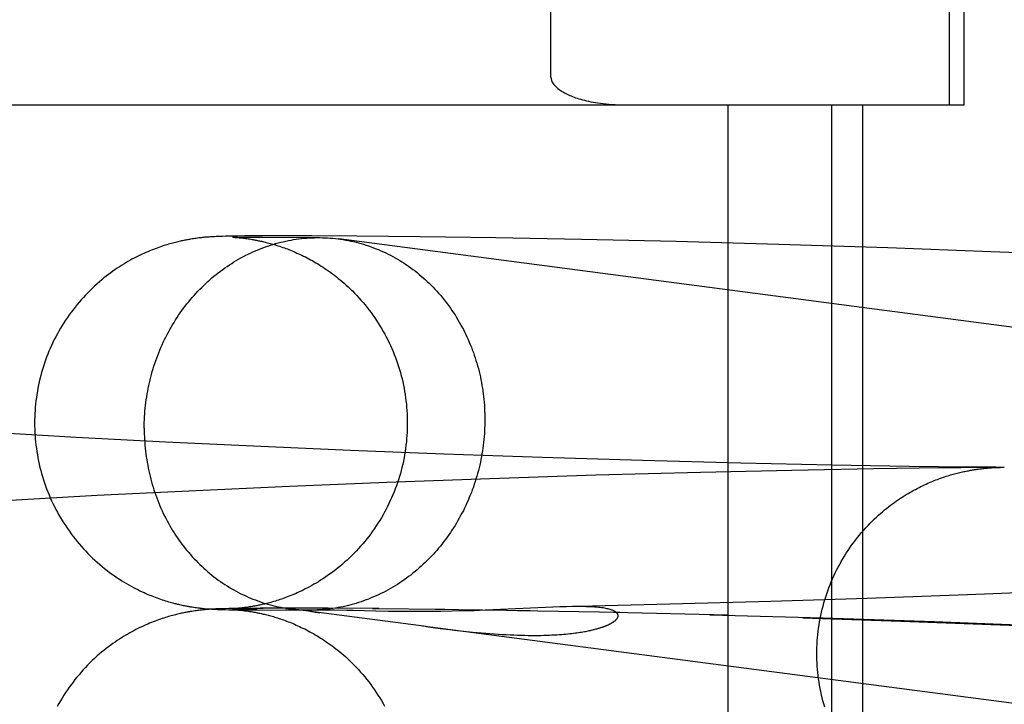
# Model space of a CAD drawing. Header units: inches. Extents: x 0 to 215, y 0 to 139.
# Tile 32 of 111: x 102.7974 to 102.9004, y 53.0415 to 53.1131. Entities that reach past the tile are written whole.
import ezdxf

# ---------------------------------------------------------------- set-up
doc = ezdxf.new("R2010")
doc.units = ezdxf.units.IN
doc.header["$LTSCALE"] = 11.804375
doc.header["$MEASUREMENT"] = 0
doc.linetypes.add('HIDDEN', pattern=[0.2, 0.1, -0.1])
doc.layers.add('DEFAULT_2', color=8, linetype='HIDDEN')

msp = doc.modelspace()

# ---------------------------------------------------------------- linework, layer by layer
at = {"layer": 'DEFAULT_2', "color": 8, "linetype": 'HIDDEN'}
for p, q in [((102.89467, 53.10421), (102.89467, 53.47921)), ((102.89622, 53.10421), (102.89622, 53.47921)), ((102.85296, 53.1071), (102.85296, 53.47631)), ((102.41863, 53.10421), (102.89622, 53.10421)), ((102.87148, 53.10421), (102.87148, 52.94796)), ((102.88232, 53.10421), (102.88232, 52.94796)), ((102.88555, 53.10421), (102.88555, 52.94796)), ((102.81541, 53.09017), (102.81524, 53.09014)), ((102.81556, 53.09019), (102.81541, 53.09017)), ((102.81571, 53.09021), (102.81556, 53.09019)), ((102.81586, 53.09023), (102.81571, 53.09021)), ((102.816, 53.09025), (102.81586, 53.09023)), ((102.81613, 53.09027), (102.816, 53.09025)), ((102.81626, 53.09028), (102.81613, 53.09027)), ((102.81639, 53.0903), (102.81626, 53.09028)), ((102.81652, 53.09031), (102.81639, 53.0903)), ((102.81664, 53.09032), (102.81652, 53.09031)), ((102.81675, 53.09034), (102.81664, 53.09032)), ((102.81686, 53.09034), (102.81675, 53.09034)), ((102.81697, 53.09035), (102.81686, 53.09034)), ((102.81708, 53.09036), (102.81697, 53.09035)), ((102.81722, 53.09037), (102.81708, 53.09036)), ((102.81736, 53.09038), (102.81722, 53.09037)), ((102.8175, 53.09039), (102.81736, 53.09038)), ((102.81763, 53.0904), (102.8175, 53.09039)), ((102.81776, 53.0904), (102.81763, 53.0904)), ((102.81794, 53.09041), (102.81776, 53.0904)), ((102.81811, 53.09042), (102.81794, 53.09041)), ((102.81833, 53.09043), (102.81811, 53.09042)), ((102.8186, 53.09044), (102.81833, 53.09043)), ((102.81892, 53.09045), (102.8186, 53.09044)), ((102.81937, 53.09046), (102.81892, 53.09045)), ((102.82, 53.09047), (102.81937, 53.09046)), ((102.81964, 53.09035), (102.81965, 53.09035)), ((102.81967, 53.09035), (102.81966, 53.09035)), ((102.81967, 53.09035), (102.8197, 53.09035)), ((102.81975, 53.09034), (102.81968, 53.09035)), ((102.81971, 53.09034), (102.81976, 53.09034)), ((102.81989, 53.09034), (102.81975, 53.09034)), ((102.81976, 53.09034), (102.81983, 53.09034)), ((102.81983, 53.09034), (102.8199, 53.09033)), ((102.82017, 53.09034), (102.81989, 53.09034)), ((102.8199, 53.09033), (102.81999, 53.09033)), ((102.81999, 53.09033), (102.8201, 53.09032)), ((102.8209, 53.09048), (102.82, 53.09047)), ((102.8201, 53.09032), (102.82018, 53.09031)), ((102.82064, 53.09033), (102.82017, 53.09034)), ((102.82018, 53.09031), (102.82026, 53.09031)), ((102.82026, 53.09031), (102.82035, 53.0903)), ((102.82035, 53.0903), (102.82045, 53.09029)), ((102.82045, 53.09029), (102.82055, 53.09028)), ((102.82055, 53.09028), (102.82066, 53.09027)), ((102.8214, 53.09032), (102.82064, 53.09033)), ((102.82066, 53.09027), (102.82077, 53.09025)), ((102.82077, 53.09025), (102.82089, 53.09024)), ((102.82089, 53.09024), (102.82101, 53.09022)), ((102.82233, 53.09049), (102.8209, 53.09048)), ((102.82101, 53.09022), (102.82114, 53.09021)), ((102.82114, 53.09021), (102.82127, 53.09019)), ((102.82127, 53.09019), (102.82141, 53.09017)), ((102.82277, 53.09031), (102.8214, 53.09032)), ((102.82141, 53.09017), (102.82156, 53.09014)), ((102.8246, 53.0905), (102.82233, 53.09049)), ((102.82504, 53.0903), (102.82277, 53.09031)), ((102.82792, 53.09049), (102.8246, 53.0905)), ((102.82859, 53.09031), (102.82504, 53.0903)), ((102.83264, 53.09047), (102.82792, 53.09049)), ((102.82823, 53.0903), (102.82859, 53.09031)), ((103.0485, 53.06164), (102.83076, 53.09017)), ((102.83928, 53.0904), (102.83264, 53.09047)), ((102.84719, 53.09029), (102.83928, 53.0904)), ((102.85617, 53.09012), (102.84719, 53.09029)), ((102.86607, 53.08989), (102.85617, 53.09012)), ((102.8768, 53.0896), (102.86607, 53.08989)), ((102.88823, 53.08923), (102.8768, 53.0896)), ((102.899, 53.08883), (102.88823, 53.08923)), ((102.91011, 53.08837), (102.899, 53.08883)), ((102.80328, 53.06942), (102.79507, 53.06989)), ((102.81263, 53.06893), (102.80328, 53.06942)), ((102.82185, 53.06849), (102.81263, 53.06893)), ((102.83198, 53.06805), (102.82185, 53.06849)), ((102.84175, 53.06767), (102.83198, 53.06805)), ((102.85205, 53.06731), (102.84175, 53.06767)), ((102.86255, 53.06699), (102.85205, 53.06731)), ((102.87284, 53.06673), (102.86255, 53.06699)), ((102.88237, 53.06653), (102.87284, 53.06673)), ((102.88672, 53.06613), (102.87817, 53.06597)), ((102.89045, 53.06639), (102.88237, 53.06653)), ((102.89391, 53.06623), (102.88672, 53.06613)), ((102.89658, 53.06632), (102.89045, 53.06639)), ((102.89589, 53.06625), (102.89391, 53.06623)), ((102.89692, 53.06626), (102.89589, 53.06625)), ((102.89738, 53.06631), (102.89658, 53.06632)), ((102.89737, 53.06626), (102.89692, 53.06626)), ((102.89777, 53.06627), (102.89737, 53.06626)), ((102.89779, 53.06631), (102.89738, 53.06631)), ((102.89754, 53.06609), (102.8977, 53.06611)), ((102.8977, 53.06611), (102.89786, 53.06613)), ((102.89801, 53.06627), (102.89777, 53.06627)), ((102.89816, 53.06631), (102.89779, 53.06631)), ((102.89786, 53.06613), (102.89801, 53.06615)), ((102.89824, 53.06627), (102.89801, 53.06627)), ((102.89801, 53.06615), (102.89815, 53.06617)), ((102.89815, 53.06617), (102.89828, 53.06618)), ((102.89839, 53.0663), (102.89816, 53.06631)), ((102.89844, 53.06627), (102.89824, 53.06627)), ((102.89828, 53.06618), (102.89841, 53.0662)), ((102.8986, 53.0663), (102.89839, 53.0663)), ((102.89841, 53.0662), (102.89853, 53.06621)), ((102.89863, 53.06627), (102.89844, 53.06627)), ((102.89853, 53.06621), (102.89864, 53.06622)), ((102.8988, 53.0663), (102.8986, 53.0663)), ((102.89864, 53.06622), (102.89875, 53.06623)), ((102.89875, 53.06623), (102.89885, 53.06623)), ((102.89898, 53.0663), (102.8988, 53.0663)), ((102.89885, 53.06623), (102.89895, 53.06624)), ((102.89908, 53.06625), (102.8992, 53.06626)), ((102.8992, 53.06626), (102.8993, 53.06626)), ((102.89996, 53.06628), (102.89925, 53.06628)), ((102.8993, 53.06626), (102.89939, 53.06627)), ((102.89939, 53.06627), (102.8995, 53.06627)), ((102.8995, 53.06627), (102.8996, 53.06627)), ((102.8996, 53.06627), (102.89969, 53.06628)), ((102.9004, 53.06629), (102.89965, 53.06629)), ((102.89969, 53.06628), (102.89977, 53.06628)), ((102.89977, 53.06628), (102.89986, 53.06628)), ((102.89978, 53.06628), (102.89996, 53.06628)), ((102.89987, 53.06628), (102.89988, 53.06628)), ((102.89994, 53.06628), (102.89994, 53.06628)), ((102.90017, 53.06629), (102.90013, 53.06629)), ((102.84659, 53.0651), (102.8358, 53.06471)), ((102.85767, 53.06546), (102.84659, 53.0651)), ((102.86861, 53.06575), (102.85767, 53.06546)), ((102.87817, 53.06597), (102.86861, 53.06575)), ((102.8256, 53.06429), (102.81507, 53.06381)), ((102.8358, 53.06471), (102.8256, 53.06429)), ((102.8055, 53.06333), (102.79582, 53.06279)), ((102.81507, 53.06381), (102.8055, 53.06333)), ((102.89657, 53.05297), (102.88604, 53.05258)), ((102.90621, 53.05336), (102.89657, 53.05297)), ((102.81543, 53.05169), (102.81558, 53.05166)), ((102.81558, 53.05166), (102.81573, 53.05164)), ((102.81573, 53.05164), (102.81588, 53.05162)), ((102.81588, 53.05162), (102.81602, 53.0516)), ((102.81602, 53.0516), (102.81615, 53.05159)), ((102.81635, 53.05156), (102.81648, 53.05155)), ((102.82035, 53.05156), (102.82026, 53.05155)), ((102.82045, 53.05157), (102.82035, 53.05156)), ((102.82055, 53.05158), (102.82045, 53.05157)), ((102.82066, 53.05159), (102.82055, 53.05158)), ((102.82078, 53.0516), (102.82066, 53.05159)), ((102.8209, 53.05162), (102.82078, 53.0516)), ((102.82102, 53.05163), (102.8209, 53.05162)), ((102.82115, 53.05165), (102.82102, 53.05163)), ((102.82128, 53.05167), (102.82115, 53.05165)), ((102.82142, 53.05169), (102.82128, 53.05167)), ((102.82157, 53.05172), (102.82142, 53.05169)), ((102.82173, 53.05174), (102.82157, 53.05172)), ((102.82592, 53.05156), (102.82255, 53.05156)), ((102.82966, 53.05155), (102.82577, 53.05156)), ((102.85238, 53.05163), (102.84769, 53.05141)), ((102.85317, 53.05167), (102.85238, 53.05163)), ((102.8654, 53.05197), (102.8546, 53.05172)), ((102.87596, 53.05226), (102.8654, 53.05197)), ((102.88604, 53.05258), (102.87596, 53.05226)), ((102.8154, 53.05123), (102.81523, 53.05121)), ((102.81556, 53.05126), (102.8154, 53.05123)), ((102.81571, 53.05128), (102.81556, 53.05126)), ((102.81585, 53.0513), (102.81571, 53.05128)), ((102.81599, 53.05132), (102.81585, 53.0513)), ((102.81613, 53.05133), (102.81599, 53.05132)), ((102.81626, 53.05135), (102.81613, 53.05133)), ((102.81639, 53.05136), (102.81626, 53.05135)), ((102.81651, 53.05138), (102.81639, 53.05136)), ((102.81648, 53.05155), (102.8166, 53.05154)), ((102.81663, 53.05139), (102.81651, 53.05138)), ((102.8166, 53.05154), (102.81672, 53.05152)), ((102.81675, 53.0514), (102.81663, 53.05139)), ((102.81672, 53.05152), (102.81684, 53.05151)), ((102.81686, 53.05141), (102.81675, 53.0514)), ((102.81684, 53.05151), (102.81695, 53.0515)), ((102.81697, 53.05142), (102.81686, 53.05141)), ((102.81695, 53.0515), (102.81705, 53.0515)), ((102.81707, 53.05143), (102.81697, 53.05142)), ((102.81705, 53.0515), (102.81716, 53.05149)), ((102.81722, 53.05144), (102.81707, 53.05143)), ((102.81716, 53.05149), (102.81731, 53.05148)), ((102.81736, 53.05145), (102.81722, 53.05144)), ((102.81731, 53.05148), (102.81745, 53.05147)), ((102.81745, 53.05145), (102.81736, 53.05145)), ((102.81745, 53.05147), (102.81759, 53.05146)), ((102.81758, 53.05146), (102.81745, 53.05145)), ((102.81771, 53.05147), (102.81758, 53.05146)), ((102.81759, 53.05146), (102.81773, 53.05145)), ((102.81789, 53.05148), (102.81771, 53.05147)), ((102.81773, 53.05145), (102.8179, 53.05145)), ((102.81806, 53.05148), (102.81789, 53.05148)), ((102.8179, 53.05145), (102.81808, 53.05144)), ((102.81828, 53.05149), (102.81806, 53.05148)), ((102.81808, 53.05144), (102.81829, 53.05143)), ((102.81855, 53.0515), (102.81828, 53.05149)), ((102.81829, 53.05143), (102.81855, 53.05142)), ((102.81887, 53.05151), (102.81855, 53.0515)), ((102.81855, 53.05142), (102.81887, 53.05141)), ((102.81926, 53.05152), (102.81887, 53.05151)), ((102.81887, 53.05141), (102.81926, 53.0514)), ((102.81982, 53.05153), (102.81926, 53.05152)), ((102.81926, 53.0514), (102.81981, 53.05139)), ((102.81964, 53.05151), (102.81967, 53.05151)), ((102.81964, 53.05141), (102.81964, 53.05141)), ((102.81966, 53.05141), (102.8197, 53.05141)), ((102.81967, 53.05151), (102.81974, 53.05151)), ((102.81975, 53.05151), (102.8197, 53.05151)), ((102.8197, 53.05141), (102.81975, 53.05141)), ((102.81984, 53.05141), (102.81971, 53.05141)), ((102.81981, 53.05152), (102.81975, 53.05151)), ((102.81975, 53.05141), (102.81981, 53.05141)), ((102.81976, 53.05151), (102.81991, 53.05152)), ((102.81981, 53.05141), (102.81988, 53.0514)), ((102.81981, 53.05139), (102.82111, 53.05139)), ((102.81982, 53.05153), (102.82148, 53.05154)), ((102.82006, 53.0514), (102.81984, 53.05141)), ((102.81988, 53.0514), (102.81997, 53.0514)), ((102.81991, 53.05152), (102.82021, 53.05152)), ((102.82002, 53.05153), (102.81992, 53.05152)), ((102.81997, 53.0514), (102.82007, 53.05139)), ((102.82009, 53.05154), (102.82002, 53.05153)), ((102.82047, 53.0514), (102.82006, 53.0514)), ((102.82007, 53.05139), (102.82015, 53.05138)), ((102.82017, 53.05154), (102.82009, 53.05154)), ((102.82015, 53.05138), (102.82023, 53.05137)), ((102.82026, 53.05155), (102.82017, 53.05154)), ((102.82021, 53.05152), (102.82068, 53.05153)), ((102.82023, 53.05137), (102.82032, 53.05137)), ((102.82032, 53.05137), (102.82041, 53.05136)), ((102.82041, 53.05136), (102.82051, 53.05135)), ((102.82051, 53.05135), (102.82062, 53.05134)), ((102.82057, 53.05138), (102.82785, 53.05136)), ((102.82079, 53.05132), (102.82091, 53.0513)), ((102.82091, 53.0513), (102.82103, 53.05129)), ((102.82103, 53.05129), (102.82116, 53.05127)), ((102.82222, 53.05138), (102.82111, 53.05139)), ((102.82113, 53.05155), (102.82286, 53.05155)), ((102.82116, 53.05127), (102.8213, 53.05125)), ((102.8213, 53.05125), (102.82144, 53.05123)), ((102.82144, 53.05123), (102.82159, 53.0512)), ((102.82879, 53.05137), (102.82516, 53.05137)), ((102.8399, 53.04964), (102.8257, 53.0515)), ((102.82865, 53.05137), (102.82785, 53.05136)), ((102.82801, 53.05136), (102.828, 53.05136)), ((102.82804, 53.05136), (102.82803, 53.05136)), ((102.82811, 53.05136), (102.82806, 53.05136)), ((102.82816, 53.05137), (102.82811, 53.05136)), ((102.82858, 53.05112), (102.8288, 53.05109)), ((102.829, 53.05137), (102.82879, 53.05137)), ((102.82927, 53.05137), (102.829, 53.05137)), ((102.83495, 53.05152), (102.82926, 53.05155)), ((102.82967, 53.05137), (102.82927, 53.05137)), ((102.83028, 53.05135), (102.82967, 53.05137)), ((102.83161, 53.05132), (102.83028, 53.05135)), ((102.83192, 53.05132), (102.83161, 53.05132)), ((102.84186, 53.05144), (102.83429, 53.05151)), ((102.83596, 53.05123), (102.83464, 53.05125)), ((102.83718, 53.05122), (102.83596, 53.05123)), ((102.83811, 53.05121), (102.83718, 53.05122)), ((102.83915, 53.05121), (102.83811, 53.05121)), ((102.84027, 53.05121), (102.83915, 53.05121)), ((102.84144, 53.05122), (102.84027, 53.05121)), ((102.8508, 53.0513), (102.84085, 53.05144)), ((102.84262, 53.05124), (102.84144, 53.05122)), ((102.84379, 53.05127), (102.84262, 53.05124)), ((102.84495, 53.0513), (102.84379, 53.05127)), ((102.84607, 53.05134), (102.84495, 53.0513)), ((102.84769, 53.05141), (102.84607, 53.05134)), ((102.86016, 53.0511), (102.84946, 53.0513)), ((102.87149, 53.05082), (102.85952, 53.0511)), ((102.88145, 53.05052), (102.86961, 53.05085)), ((102.87934, 53.05056), (102.88958, 53.05022)), ((103.0435, 53.02296), (102.83954, 53.04969)), ((102.8399, 53.04964), (102.84139, 53.04945)), ((102.89311, 53.05012), (102.88145, 53.05052)), ((102.88958, 53.05022), (102.89903, 53.04986)), ((102.90405, 53.0497), (102.89311, 53.05012)), ((102.89903, 53.04986), (102.90873, 53.04946)), ((102.84139, 53.04945), (102.84238, 53.04933)), ((102.84383, 53.04917), (102.84477, 53.04907))]:
    msp.add_line(p, q, dxfattribs=at)
for points in [[(102.85296, 53.1071), (102.85299, 53.10691), (102.85303, 53.10673), (102.8531, 53.10658), (102.85318, 53.10645), (102.85327, 53.10632), (102.85337, 53.10621), (102.85347, 53.1061), (102.85358, 53.106), (102.85369, 53.1059), (102.85381, 53.10581), (102.85392, 53.10573), (102.85404, 53.10565), (102.85415, 53.10558), (102.85427, 53.10551), (102.8544, 53.10544), (102.85452, 53.10537), (102.85465, 53.10531), (102.85479, 53.10524), (102.85493, 53.10518), (102.85507, 53.10512), (102.85522, 53.10506), (102.85538, 53.105), (102.85554, 53.10494), (102.85571, 53.10488), (102.85589, 53.10483), (102.85607, 53.10477), (102.85626, 53.10472), (102.85647, 53.10467), (102.85668, 53.10462), (102.8569, 53.10457), (102.85713, 53.10452), (102.85737, 53.10447), (102.85762, 53.10443), (102.85788, 53.10439), (102.85815, 53.10435), (102.85843, 53.10432), (102.85873, 53.10429), (102.85904, 53.10426), (102.85936, 53.10424), (102.85969, 53.10422), (102.86004, 53.10421), (102.86041, 53.10421)], [(102.81524, 53.09014), (102.81515, 53.09013), (102.81506, 53.09011), (102.81496, 53.09009), (102.81486, 53.09007), (102.81476, 53.09005), (102.81465, 53.09003), (102.81454, 53.09001), (102.81443, 53.08999), (102.81431, 53.08996), (102.81419, 53.08994), (102.81407, 53.08991), (102.81394, 53.08988), (102.81381, 53.08985), (102.81368, 53.08981), (102.81354, 53.08978), (102.8134, 53.08974), (102.81325, 53.0897), (102.8131, 53.08966), (102.81295, 53.08962), (102.81279, 53.08957), (102.81263, 53.08952), (102.81246, 53.08947), (102.81229, 53.08941), (102.81211, 53.08935), (102.81193, 53.08929), (102.81175, 53.08922), (102.81156, 53.08915), (102.81137, 53.08908), (102.81118, 53.089), (102.81098, 53.08892), (102.81079, 53.08884), (102.81059, 53.08875), (102.81038, 53.08866), (102.81018, 53.08857), (102.80997, 53.08847), (102.80976, 53.08837), (102.80955, 53.08826), (102.80934, 53.08815), (102.80913, 53.08804), (102.80891, 53.08792), (102.8087, 53.0878), (102.80848, 53.08767), (102.80826, 53.08754), (102.80804, 53.0874), (102.80782, 53.08726), (102.80759, 53.08711), (102.80737, 53.08696), (102.80714, 53.0868), (102.80691, 53.08663), (102.80668, 53.08646), (102.80644, 53.08628), (102.8062, 53.08609), (102.80596, 53.08589), (102.80572, 53.08569), (102.80547, 53.08547), (102.80522, 53.08525), (102.80498, 53.08502), (102.80474, 53.08478), (102.8045, 53.08454), (102.80427, 53.0843), (102.80404, 53.08406), (102.80381, 53.08381), (102.80359, 53.08355), (102.80338, 53.0833), (102.80317, 53.08304), (102.80296, 53.08277), (102.80276, 53.0825), (102.80256, 53.08223), (102.80237, 53.08196), (102.80218, 53.08168), (102.802, 53.0814), (102.80182, 53.08111), (102.80165, 53.08083), (102.80148, 53.08053), (102.80132, 53.08024), (102.80116, 53.07994), (102.801, 53.07965), (102.80086, 53.07934), (102.80071, 53.07904), (102.80058, 53.07873), (102.80044, 53.07843), (102.80032, 53.07811), (102.8002, 53.0778), (102.80008, 53.07749), (102.79997, 53.07717), (102.79986, 53.07685), (102.79977, 53.07653), (102.79967, 53.07621), (102.79958, 53.07588), (102.7995, 53.07556), (102.79942, 53.07523), (102.79935, 53.0749), (102.79929, 53.07457), (102.79923, 53.07424), (102.79917, 53.07391), (102.79912, 53.07358), (102.79908, 53.07325), (102.79904, 53.07291), (102.79901, 53.07258), (102.79899, 53.07224), (102.79897, 53.07191), (102.79895, 53.07157), (102.79894, 53.07124), (102.79894, 53.07093)], [(102.81041, 53.07037), (102.81041, 53.07067), (102.81042, 53.07097), (102.81043, 53.07127), (102.81045, 53.07157), (102.81046, 53.07187), (102.81049, 53.07217), (102.81052, 53.07247), (102.81055, 53.07277), (102.81058, 53.07307), (102.81062, 53.07336), (102.81067, 53.07366), (102.81072, 53.07396), (102.81077, 53.07425), (102.81082, 53.07455), (102.81089, 53.07484), (102.81095, 53.07513), (102.81102, 53.07543), (102.81109, 53.07572), (102.81117, 53.07601), (102.81125, 53.0763), (102.81134, 53.07658), (102.81142, 53.07687), (102.81152, 53.07715), (102.81162, 53.07744), (102.81172, 53.07772), (102.81182, 53.078), (102.81193, 53.07827), (102.81204, 53.07855), (102.81216, 53.07883), (102.81228, 53.0791), (102.8124, 53.07937), (102.81253, 53.07964), (102.81266, 53.0799), (102.8128, 53.08017), (102.81294, 53.08043), (102.81308, 53.08069), (102.81323, 53.08095), (102.81338, 53.0812), (102.81353, 53.08145), (102.81369, 53.0817), (102.81385, 53.08195), (102.81401, 53.0822), (102.81418, 53.08244), (102.81435, 53.08268), (102.81452, 53.08292), (102.8147, 53.08315), (102.81488, 53.08338), (102.81506, 53.08361), (102.81525, 53.08383), (102.81544, 53.08405), (102.81563, 53.08427), (102.81583, 53.08449), (102.81602, 53.0847), (102.81623, 53.08491), (102.81643, 53.08511), (102.81664, 53.08532), (102.81685, 53.08552), (102.81706, 53.08571), (102.81727, 53.0859), (102.81749, 53.08609), (102.81771, 53.08628), (102.81794, 53.08646), (102.81816, 53.08663), (102.81839, 53.08681), (102.81862, 53.08698), (102.81885, 53.08714), (102.81908, 53.0873), (102.81932, 53.08746), (102.81956, 53.08762), (102.8198, 53.08777), (102.82004, 53.08791), (102.82029, 53.08805), (102.82053, 53.08819), (102.82078, 53.08833), (102.82103, 53.08846), (102.82128, 53.08858), (102.82154, 53.0887), (102.82179, 53.08882), (102.82205, 53.08893), (102.82231, 53.08904), (102.82257, 53.08915), (102.82283, 53.08924), (102.82309, 53.08934), (102.82335, 53.08943), (102.82362, 53.08952), (102.82388, 53.0896), (102.82415, 53.08968), (102.82442, 53.08975), (102.82469, 53.08982), (102.82496, 53.08988), (102.82523, 53.08994), (102.8255, 53.09), (102.82577, 53.09005), (102.82604, 53.0901), (102.82631, 53.09014), (102.82659, 53.09018), (102.82686, 53.09021), (102.82713, 53.09024), (102.82741, 53.09026), (102.82768, 53.09028), (102.82796, 53.09029), (102.82823, 53.0903)], [(102.82156, 53.09014), (102.82172, 53.09012), (102.82181, 53.0901), (102.82189, 53.09009), (102.82198, 53.09007), (102.82207, 53.09005), (102.82217, 53.09004), (102.82227, 53.09002), (102.82237, 53.08999), (102.82248, 53.08997), (102.82259, 53.08995), (102.8227, 53.08993), (102.82281, 53.0899), (102.82293, 53.08987), (102.82306, 53.08984), (102.82318, 53.08981), (102.82331, 53.08978), (102.82344, 53.08974), (102.82358, 53.08971), (102.82372, 53.08967), (102.82386, 53.08963), (102.824, 53.08959), (102.82415, 53.08954), (102.82429, 53.0895), (102.82444, 53.08945), (102.8246, 53.0894), (102.82475, 53.08935), (102.82491, 53.08929), (102.82507, 53.08924), (102.82523, 53.08918), (102.82539, 53.08912), (102.82555, 53.08905), (102.82572, 53.08899), (102.82588, 53.08892), (102.82605, 53.08885), (102.82622, 53.08878), (102.82639, 53.0887), (102.82656, 53.08863), (102.82674, 53.08855), (102.82691, 53.08846), (102.82709, 53.08838), (102.82727, 53.08829), (102.82745, 53.08819), (102.82763, 53.0881), (102.82781, 53.088), (102.828, 53.0879), (102.82818, 53.08779), (102.82837, 53.08768), (102.82856, 53.08757), (102.82875, 53.08745), (102.82894, 53.08733), (102.82913, 53.08721), (102.82932, 53.08708), (102.82952, 53.08695), (102.82972, 53.08681), (102.82992, 53.08667), (102.83011, 53.08652), (102.83032, 53.08637), (102.83052, 53.08621), (102.83072, 53.08605), (102.83092, 53.08588), (102.83113, 53.08571), (102.83134, 53.08553), (102.83154, 53.08535), (102.83176, 53.08515), (102.83197, 53.08495), (102.83219, 53.08473), (102.83241, 53.08451), (102.83264, 53.08427), (102.83286, 53.08403), (102.83309, 53.08378), (102.83331, 53.08352), (102.83352, 53.08327), (102.83373, 53.08301), (102.83394, 53.08274), (102.83414, 53.08247), (102.83434, 53.0822), (102.83453, 53.08193), (102.83472, 53.08165), (102.8349, 53.08137), (102.83508, 53.08109), (102.83525, 53.0808), (102.83542, 53.08051), (102.83558, 53.08022), (102.83574, 53.07992), (102.83589, 53.07962), (102.83604, 53.07932), (102.83618, 53.07902), (102.83631, 53.07871), (102.83645, 53.0784), (102.83657, 53.07809), (102.83669, 53.07778), (102.83681, 53.07747), (102.83692, 53.07715), (102.83702, 53.07683), (102.83712, 53.07651), (102.83722, 53.07619), (102.8373, 53.07587), (102.83739, 53.07554), (102.83746, 53.07522), (102.83753, 53.07489), (102.8376, 53.07456), (102.83766, 53.07423), (102.83771, 53.0739), (102.83776, 53.07357), (102.8378, 53.07324), (102.83784, 53.07291), (102.83787, 53.07257), (102.8379, 53.07224), (102.83792, 53.0719), (102.83793, 53.07157), (102.83794, 53.07123), (102.83794, 53.07093)], [(102.82859, 53.09031), (102.82878, 53.09031), (102.82905, 53.0903), (102.82933, 53.09029), (102.8296, 53.09028), (102.82987, 53.09026), (102.83015, 53.09024), (102.83042, 53.09021), (102.83069, 53.09018), (102.83076, 53.09017)], [(102.83076, 53.09017), (102.83096, 53.09014), (102.83123, 53.0901), (102.8315, 53.09005), (102.83177, 53.09), (102.83204, 53.08995), (102.83231, 53.08989), (102.83258, 53.08983), (102.83284, 53.08976), (102.83311, 53.08968), (102.83337, 53.08961), (102.83363, 53.08952), (102.83389, 53.08944), (102.83415, 53.08935), (102.83441, 53.08925), (102.83467, 53.08915), (102.83492, 53.08905), (102.83518, 53.08894), (102.83543, 53.08883), (102.83568, 53.08871), (102.83593, 53.08859), (102.83617, 53.08847), (102.83642, 53.08834), (102.83666, 53.0882), (102.8369, 53.08807), (102.83714, 53.08792), (102.83738, 53.08778), (102.83761, 53.08763), (102.83784, 53.08747), (102.83807, 53.08732), (102.8383, 53.08716), (102.83853, 53.08699), (102.83875, 53.08682), (102.83897, 53.08665), (102.83919, 53.08647), (102.8394, 53.08629), (102.83961, 53.08611), (102.83982, 53.08592), (102.84003, 53.08573), (102.84023, 53.08553), (102.84044, 53.08533), (102.84063, 53.08513), (102.84083, 53.08493), (102.84102, 53.08472), (102.84121, 53.08451), (102.8414, 53.08429), (102.84158, 53.08407), (102.84176, 53.08385), (102.84194, 53.08363), (102.84211, 53.0834), (102.84228, 53.08317), (102.84245, 53.08293), (102.84261, 53.0827), (102.84277, 53.08246), (102.84293, 53.08222), (102.84308, 53.08197), (102.84323, 53.08172), (102.84338, 53.08147), (102.84352, 53.08122), (102.84366, 53.08097), (102.8438, 53.08071), (102.84393, 53.08045), (102.84406, 53.08019), (102.84418, 53.07992), (102.8443, 53.07966), (102.84442, 53.07939), (102.84453, 53.07912), (102.84464, 53.07885), (102.84474, 53.07857), (102.84485, 53.0783), (102.84494, 53.07802), (102.84504, 53.07774), (102.84512, 53.07746), (102.84521, 53.07718), (102.84529, 53.07689), (102.84537, 53.07661), (102.84544, 53.07632), (102.84551, 53.07603), (102.84558, 53.07574), (102.84564, 53.07545), (102.84569, 53.07516), (102.84575, 53.07486), (102.84579, 53.07457), (102.84584, 53.07428), (102.84588, 53.07398), (102.84591, 53.07368), (102.84595, 53.07339), (102.84597, 53.07309), (102.846, 53.07279), (102.84601, 53.07249), (102.84603, 53.07219), (102.84604, 53.07189), (102.84605, 53.0716), (102.84605, 53.0713)], [(102.84605, 53.0713), (102.84605, 53.071), (102.84604, 53.0707), (102.84603, 53.0704), (102.84601, 53.0701), (102.846, 53.0698), (102.84597, 53.0695), (102.84595, 53.0692), (102.84591, 53.0689), (102.84588, 53.0686), (102.84584, 53.0683), (102.84579, 53.06801), (102.84575, 53.06771), (102.84569, 53.06742), (102.84564, 53.06712), (102.84558, 53.06683), (102.84551, 53.06653), (102.84544, 53.06624), (102.84537, 53.06595), (102.84529, 53.06566), (102.84521, 53.06537), (102.84512, 53.06509), (102.84504, 53.0648), (102.84494, 53.06452), (102.84485, 53.06423), (102.84474, 53.06395), (102.84464, 53.06367), (102.84453, 53.06339), (102.84442, 53.06312), (102.8443, 53.06284), (102.84418, 53.06257), (102.84406, 53.0623), (102.84393, 53.06203), (102.8438, 53.06176), (102.84366, 53.0615), (102.84352, 53.06124), (102.84338, 53.06098), (102.84323, 53.06072), (102.84308, 53.06047), (102.84293, 53.06021), (102.84277, 53.05996), (102.84261, 53.05972), (102.84245, 53.05947), (102.84228, 53.05923), (102.84211, 53.05899), (102.84194, 53.05875), (102.84176, 53.05852), (102.84158, 53.05829), (102.8414, 53.05806), (102.84121, 53.05784), (102.84102, 53.05761), (102.84083, 53.0574), (102.84063, 53.05718), (102.84044, 53.05697), (102.84023, 53.05676), (102.84003, 53.05655), (102.83982, 53.05635), (102.83961, 53.05615), (102.8394, 53.05596), (102.83919, 53.05577), (102.83897, 53.05558), (102.83875, 53.05539), (102.83853, 53.05521), (102.8383, 53.05503), (102.83807, 53.05486), (102.83784, 53.05469), (102.83761, 53.05453), (102.83738, 53.05436), (102.83714, 53.05421), (102.8369, 53.05405), (102.83666, 53.0539), (102.83642, 53.05376), (102.83617, 53.05361), (102.83593, 53.05348), (102.83568, 53.05334), (102.83543, 53.05321), (102.83518, 53.05309), (102.83492, 53.05297), (102.83467, 53.05285), (102.83441, 53.05274), (102.83415, 53.05263), (102.83389, 53.05252), (102.83363, 53.05242), (102.83337, 53.05233), (102.83311, 53.05224), (102.83284, 53.05215), (102.83258, 53.05207), (102.83231, 53.05199), (102.83204, 53.05192), (102.83177, 53.05185), (102.8315, 53.05178), (102.83123, 53.05172), (102.83096, 53.05167), (102.83069, 53.05162), (102.83042, 53.05157), (102.83015, 53.05153), (102.82987, 53.05149), (102.8296, 53.05146), (102.82933, 53.05143), (102.82905, 53.05141), (102.82878, 53.05139), (102.8285, 53.05138), (102.82823, 53.05137)], [(102.79894, 53.07093), (102.79894, 53.07062), (102.79895, 53.07028), (102.79897, 53.06995), (102.79899, 53.06961), (102.79901, 53.06928), (102.79904, 53.06894), (102.79908, 53.06861), (102.79912, 53.06827), (102.79917, 53.06794), (102.79923, 53.06761), (102.79929, 53.06728), (102.79935, 53.06695), (102.79943, 53.06662), (102.7995, 53.06629), (102.79959, 53.06596), (102.79967, 53.06564), (102.79977, 53.06532), (102.79987, 53.06499), (102.79997, 53.06468), (102.80008, 53.06436), (102.8002, 53.06404), (102.80032, 53.06373), (102.80045, 53.06342), (102.80058, 53.06311), (102.80072, 53.0628), (102.80086, 53.0625), (102.80101, 53.06219), (102.80117, 53.06189), (102.80133, 53.0616), (102.80149, 53.0613), (102.80166, 53.06101), (102.80183, 53.06072), (102.80201, 53.06044), (102.8022, 53.06016), (102.80238, 53.05988), (102.80258, 53.0596), (102.80278, 53.05933), (102.80298, 53.05906), (102.80319, 53.0588), (102.8034, 53.05854), (102.80361, 53.05828), (102.80384, 53.05803), (102.80406, 53.05778), (102.80429, 53.05753), (102.80452, 53.05729), (102.80476, 53.05705), (102.80501, 53.05681), (102.80525, 53.05658), (102.8055, 53.05636), (102.80576, 53.05613), (102.80602, 53.05592), (102.80627, 53.05571), (102.80653, 53.05551), (102.80679, 53.05531), (102.80705, 53.05512), (102.80731, 53.05494), (102.80756, 53.05477), (102.80782, 53.0546), (102.80807, 53.05444), (102.80832, 53.05428), (102.80856, 53.05414), (102.80881, 53.054), (102.80905, 53.05386), (102.80928, 53.05374), (102.80951, 53.05362), (102.80974, 53.0535), (102.80996, 53.05339), (102.81018, 53.05329), (102.81039, 53.05319), (102.81059, 53.0531), (102.8108, 53.05301), (102.811, 53.05293), (102.81119, 53.05285), (102.81138, 53.05277), (102.81157, 53.0527), (102.81175, 53.05263), (102.81193, 53.05257), (102.81211, 53.05251), (102.81229, 53.05245), (102.81246, 53.05239), (102.81263, 53.05234), (102.81279, 53.05229), (102.81296, 53.05224), (102.81311, 53.05219), (102.81327, 53.05215), (102.81342, 53.05211), (102.81357, 53.05207), (102.81371, 53.05204), (102.81385, 53.052), (102.81398, 53.05197), (102.81411, 53.05194), (102.81424, 53.05191), (102.81436, 53.05188), (102.81447, 53.05186), (102.81458, 53.05184), (102.81469, 53.05182), (102.81479, 53.0518), (102.81489, 53.05178), (102.81499, 53.05176), (102.81508, 53.05174), (102.81517, 53.05173), (102.81526, 53.05171), (102.81543, 53.05169)], [(102.81041, 53.07037), (102.81041, 53.07007), (102.81042, 53.06977), (102.81043, 53.06947), (102.81045, 53.06918), (102.81046, 53.06888), (102.81049, 53.06858), (102.81052, 53.06828), (102.81055, 53.06798), (102.81058, 53.06769), (102.81062, 53.06739), (102.81067, 53.0671), (102.81072, 53.0668), (102.81077, 53.06651), (102.81082, 53.06622), (102.81089, 53.06593), (102.81095, 53.06564), (102.81102, 53.06535), (102.81109, 53.06506), (102.81117, 53.06478), (102.81125, 53.06449), (102.81134, 53.06421), (102.81142, 53.06393), (102.81152, 53.06365), (102.81162, 53.06337), (102.81172, 53.0631), (102.81182, 53.06282), (102.81193, 53.06255), (102.81204, 53.06228), (102.81216, 53.06201), (102.81228, 53.06174), (102.8124, 53.06148), (102.81253, 53.06122), (102.81266, 53.06096), (102.8128, 53.0607), (102.81294, 53.06045), (102.81308, 53.06019), (102.81323, 53.05994), (102.81338, 53.0597), (102.81353, 53.05945), (102.81369, 53.05921), (102.81385, 53.05897), (102.81401, 53.05873), (102.81418, 53.0585), (102.81435, 53.05827), (102.81452, 53.05804), (102.8147, 53.05782), (102.81488, 53.0576), (102.81506, 53.05738), (102.81525, 53.05716), (102.81544, 53.05695), (102.81563, 53.05674), (102.81583, 53.05654), (102.81602, 53.05634), (102.81623, 53.05614), (102.81643, 53.05594), (102.81664, 53.05575), (102.81685, 53.05556), (102.81706, 53.05538), (102.81727, 53.0552), (102.81749, 53.05502), (102.81771, 53.05485), (102.81794, 53.05468), (102.81816, 53.05451), (102.81839, 53.05435), (102.81862, 53.05419), (102.81885, 53.05404), (102.81908, 53.05389), (102.81932, 53.05374), (102.81956, 53.0536), (102.8198, 53.05347), (102.82004, 53.05333), (102.82029, 53.0532), (102.82053, 53.05308), (102.82078, 53.05296), (102.82103, 53.05284), (102.82128, 53.05273), (102.82154, 53.05262), (102.82179, 53.05252), (102.82205, 53.05242), (102.82231, 53.05232), (102.82257, 53.05223), (102.82283, 53.05214), (102.82309, 53.05206), (102.82335, 53.05198), (102.82362, 53.05191), (102.82388, 53.05184), (102.82415, 53.05178), (102.82442, 53.05172), (102.82469, 53.05166), (102.82496, 53.05161), (102.82523, 53.05157), (102.8255, 53.05153), (102.8257, 53.0515)], [(102.83794, 53.07093), (102.83794, 53.07062), (102.83793, 53.07028), (102.83792, 53.06995), (102.8379, 53.06961), (102.83787, 53.06928), (102.83784, 53.06894), (102.8378, 53.06861), (102.83776, 53.06827), (102.83771, 53.06794), (102.83766, 53.06761), (102.8376, 53.06728), (102.83753, 53.06695), (102.83746, 53.06662), (102.83738, 53.06629), (102.8373, 53.06597), (102.83721, 53.06564), (102.83711, 53.06532), (102.83702, 53.065), (102.83691, 53.06468), (102.8368, 53.06436), (102.83668, 53.06405), (102.83656, 53.06374), (102.83643, 53.06342), (102.8363, 53.06311), (102.83616, 53.06281), (102.83602, 53.0625), (102.83587, 53.0622), (102.83572, 53.0619), (102.83556, 53.06161), (102.8354, 53.06131), (102.83523, 53.06102), (102.83505, 53.06073), (102.83487, 53.06045), (102.83469, 53.06017), (102.8345, 53.05989), (102.83431, 53.05961), (102.83411, 53.05934), (102.83391, 53.05907), (102.8337, 53.05881), (102.83349, 53.05855), (102.83327, 53.05829), (102.83305, 53.05804), (102.83283, 53.05779), (102.8326, 53.05754), (102.83236, 53.0573), (102.83213, 53.05706), (102.83188, 53.05682), (102.83163, 53.05659), (102.83138, 53.05636), (102.83112, 53.05614), (102.83087, 53.05593), (102.83061, 53.05572), (102.83036, 53.05552), (102.8301, 53.05533), (102.82985, 53.05514), (102.8296, 53.05497), (102.82936, 53.0548), (102.82911, 53.05464), (102.82887, 53.05448), (102.82863, 53.05433), (102.8284, 53.05419), (102.82817, 53.05406), (102.82794, 53.05392), (102.82771, 53.0538), (102.82748, 53.05368), (102.82726, 53.05357), (102.82705, 53.05346), (102.82684, 53.05336), (102.82663, 53.05326), (102.82643, 53.05317), (102.82623, 53.05308), (102.82604, 53.053), (102.82585, 53.05292), (102.82566, 53.05285), (102.82548, 53.05277), (102.8253, 53.05271), (102.82512, 53.05264), (102.82495, 53.05258), (102.82478, 53.05252), (102.82461, 53.05246), (102.82445, 53.05241), (102.82429, 53.05236), (102.82413, 53.05231), (102.82397, 53.05226), (102.82382, 53.05222), (102.82367, 53.05217), (102.82352, 53.05213), (102.82338, 53.0521), (102.82324, 53.05206), (102.82311, 53.05203), (102.82298, 53.052), (102.82285, 53.05197), (102.82273, 53.05194), (102.82261, 53.05191), (102.8225, 53.05189), (102.82239, 53.05187), (102.82229, 53.05184), (102.82219, 53.05182), (102.82209, 53.05181), (102.822, 53.05179), (102.8219, 53.05177), (102.82182, 53.05176), (102.82173, 53.05174)], [(102.88079, 53.04682), (102.88079, 53.04713), (102.8808, 53.04747), (102.88082, 53.0478), (102.88084, 53.04814), (102.88086, 53.04847), (102.88089, 53.04881), (102.88093, 53.04914), (102.88097, 53.04948), (102.88102, 53.04981), (102.88108, 53.05014), (102.88114, 53.05047), (102.8812, 53.0508), (102.88128, 53.05113), (102.88135, 53.05146), (102.88144, 53.05178), (102.88152, 53.05211), (102.88162, 53.05243), (102.88172, 53.05275), (102.88182, 53.05307), (102.88194, 53.05339), (102.88205, 53.0537), (102.88217, 53.05402), (102.8823, 53.05433), (102.88243, 53.05464), (102.88257, 53.05494), (102.88271, 53.05525), (102.88286, 53.05555), (102.88302, 53.05585), (102.88318, 53.05614), (102.88334, 53.05644), (102.88351, 53.05673), (102.88368, 53.05702), (102.88386, 53.0573), (102.88405, 53.05758), (102.88424, 53.05786), (102.88443, 53.05814), (102.88463, 53.05841), (102.88483, 53.05868), (102.88504, 53.05894), (102.88525, 53.0592), (102.88547, 53.05947), (102.88569, 53.05972), (102.88592, 53.05997), (102.88615, 53.06022), (102.88637, 53.06045), (102.88659, 53.06067), (102.88681, 53.06089), (102.88703, 53.06109), (102.88724, 53.06128), (102.88746, 53.06147), (102.88767, 53.06165), (102.88788, 53.06183), (102.88809, 53.062), (102.8883, 53.06216), (102.8885, 53.06232), (102.88871, 53.06248), (102.88892, 53.06263), (102.88912, 53.06278), (102.88933, 53.06292), (102.88953, 53.06305), (102.88973, 53.06318), (102.88994, 53.06331), (102.89014, 53.06344), (102.89033, 53.06355), (102.89053, 53.06367), (102.89072, 53.06378), (102.89092, 53.06389), (102.89111, 53.06399), (102.8913, 53.06409), (102.89149, 53.06419), (102.89167, 53.06428), (102.89186, 53.06437), (102.89204, 53.06445), (102.89222, 53.06454), (102.89239, 53.06462), (102.89257, 53.06469), (102.89274, 53.06477), (102.89291, 53.06484), (102.89308, 53.0649), (102.89324, 53.06497), (102.8934, 53.06503), (102.89356, 53.06509), (102.89372, 53.06515), (102.89387, 53.0652), (102.89403, 53.06525), (102.89418, 53.0653), (102.89433, 53.06535), (102.89448, 53.0654), (102.89463, 53.06545), (102.89477, 53.06549), (102.89492, 53.06553), (102.89506, 53.06557), (102.8952, 53.06561), (102.89535, 53.06565), (102.89549, 53.06569), (102.89562, 53.06572), (102.89576, 53.06575), (102.89589, 53.06578), (102.89603, 53.06581), (102.89616, 53.06584), (102.89629, 53.06587), (102.89641, 53.0659), (102.89654, 53.06592), (102.89666, 53.06594), (102.89677, 53.06597), (102.89688, 53.06599), (102.89698, 53.066), (102.89708, 53.06602), (102.89718, 53.06604), (102.89727, 53.06605), (102.89737, 53.06607), (102.89745, 53.06608), (102.89754, 53.06609)], [(102.89897, 53.06628), (102.89889, 53.06628), (102.89881, 53.06627), (102.89863, 53.06627)], [(102.89895, 53.06624), (102.89904, 53.06625), (102.89908, 53.06625)], [(102.89925, 53.06628), (102.89918, 53.06628), (102.89912, 53.06628), (102.89897, 53.06628)], [(102.89923, 53.0663), (102.89907, 53.0663), (102.89898, 53.0663)], [(102.89965, 53.06629), (102.89952, 53.0663), (102.89945, 53.0663), (102.89938, 53.0663), (102.89931, 53.0663), (102.89923, 53.0663)], [(102.81615, 53.05159), (102.81622, 53.05158), (102.81635, 53.05156)], [(102.84745, 53.04885), (102.84787, 53.04882), (102.84829, 53.0488), (102.84869, 53.04878), (102.84909, 53.04876), (102.84947, 53.04875), (102.84985, 53.04873), (102.85022, 53.04873), (102.85058, 53.04872), (102.85092, 53.04872), (102.85126, 53.04872), (102.85159, 53.04872), (102.85191, 53.04872), (102.85221, 53.04873), (102.85251, 53.04874), (102.8528, 53.04875), (102.85307, 53.04876), (102.85334, 53.04877), (102.8536, 53.04879), (102.85385, 53.0488), (102.85409, 53.04882), (102.85432, 53.04884), (102.85454, 53.04886), (102.85475, 53.04888), (102.85495, 53.0489), (102.85515, 53.04892), (102.85534, 53.04895), (102.85552, 53.04897), (102.85569, 53.049), (102.85586, 53.04902), (102.85602, 53.04904), (102.85618, 53.04907), (102.85632, 53.04909), (102.85647, 53.04912), (102.8566, 53.04914), (102.85673, 53.04917), (102.85686, 53.04919), (102.85697, 53.04922), (102.85709, 53.04924), (102.8572, 53.04927), (102.8573, 53.04929), (102.85741, 53.04932), (102.8575, 53.04934), (102.8576, 53.04937), (102.85769, 53.04939), (102.85777, 53.04941), (102.85786, 53.04944), (102.85794, 53.04946), (102.85801, 53.04948), (102.85809, 53.0495), (102.85816, 53.04953), (102.85823, 53.04955), (102.85829, 53.04957), (102.85836, 53.04959), (102.85842, 53.04961), (102.85848, 53.04964), (102.85854, 53.04966), (102.85859, 53.04968), (102.85865, 53.0497), (102.8587, 53.04972), (102.85875, 53.04974), (102.8588, 53.04976), (102.85885, 53.04978), (102.85889, 53.0498), (102.85894, 53.04982), (102.85898, 53.04984), (102.85902, 53.04986), (102.85906, 53.04988), (102.8591, 53.0499), (102.85914, 53.04992), (102.85918, 53.04994), (102.85922, 53.04996), (102.85925, 53.04997), (102.85929, 53.04999), (102.85932, 53.05001), (102.85935, 53.05003), (102.85939, 53.05005), (102.85942, 53.05007), (102.85945, 53.05009), (102.85948, 53.05011), (102.85951, 53.05013), (102.85954, 53.05015), (102.85956, 53.05017), (102.85959, 53.05019), (102.85962, 53.05021), (102.85964, 53.05023), (102.85967, 53.05025), (102.85969, 53.05027), (102.85972, 53.05029), (102.85974, 53.05031), (102.85976, 53.05033), (102.85978, 53.05035), (102.8598, 53.05038), (102.85982, 53.0504), (102.85984, 53.05042), (102.85986, 53.05044), (102.85988, 53.05046), (102.8599, 53.05049), (102.85991, 53.05051), (102.85993, 53.05053), (102.85994, 53.05056), (102.85995, 53.05058), (102.85996, 53.05061), (102.85997, 53.05063), (102.85998, 53.05066), (102.85999, 53.05069), (102.85999, 53.05071), (102.86, 53.05074), (102.86, 53.05077), (102.86, 53.05079), (102.86, 53.05082), (102.85999, 53.05085), (102.85998, 53.05088), (102.85997, 53.05091), (102.85996, 53.05094), (102.85994, 53.05097), (102.85992, 53.051), (102.8599, 53.05103), (102.85987, 53.05106), (102.85984, 53.05109), (102.85981, 53.05112), (102.85977, 53.05116), (102.85972, 53.05119), (102.85967, 53.05122), (102.85962, 53.05125), (102.85956, 53.05128), (102.85949, 53.05131), (102.85942, 53.05134), (102.85934, 53.05137), (102.85926, 53.0514), (102.85916, 53.05143), (102.85906, 53.05146), (102.85895, 53.05149), (102.85883, 53.05151), (102.85871, 53.05154), (102.85857, 53.05156), (102.85842, 53.05159), (102.85827, 53.05161), (102.8581, 53.05163), (102.85793, 53.05165), (102.85774, 53.05167), (102.85754, 53.05168), (102.85733, 53.05169), (102.85711, 53.05171), (102.85688, 53.05172), (102.85664, 53.05172), (102.85638, 53.05173), (102.85612, 53.05173), (102.85584, 53.05173), (102.85554, 53.05173), (102.85524, 53.05173), (102.85484, 53.05172)], [(102.8546, 53.05172), (102.85426, 53.05171), (102.85391, 53.0517), (102.85317, 53.05167)], [(102.81523, 53.05121), (102.81514, 53.05119), (102.81505, 53.05117), (102.81496, 53.05116), (102.81486, 53.05114), (102.81475, 53.05112), (102.81465, 53.0511), (102.81454, 53.05108), (102.81442, 53.05105), (102.81431, 53.05103), (102.81419, 53.051), (102.81406, 53.05097), (102.81393, 53.05094), (102.8138, 53.05091), (102.81367, 53.05088), (102.81353, 53.05084), (102.81339, 53.0508), (102.81324, 53.05077), (102.81309, 53.05072), (102.81294, 53.05068), (102.81278, 53.05063), (102.81262, 53.05058), (102.81245, 53.05053), (102.81228, 53.05047), (102.8121, 53.05041), (102.81192, 53.05035), (102.81174, 53.05028), (102.81155, 53.05021), (102.81136, 53.05014), (102.81117, 53.05006), (102.81097, 53.04998), (102.81077, 53.0499), (102.81057, 53.04981), (102.81037, 53.04972), (102.81017, 53.04963), (102.80996, 53.04953), (102.80975, 53.04943), (102.80954, 53.04932), (102.80933, 53.04921), (102.80912, 53.0491), (102.8089, 53.04898), (102.80869, 53.04886), (102.80847, 53.04873), (102.80825, 53.0486), (102.80803, 53.04846), (102.80781, 53.04832), (102.80758, 53.04817), (102.80736, 53.04802), (102.80713, 53.04786), (102.8069, 53.04769), (102.80667, 53.04752), (102.80643, 53.04734), (102.8062, 53.04715), (102.80595, 53.04695), (102.80571, 53.04675), (102.80546, 53.04653), (102.80522, 53.04631), (102.80497, 53.04608), (102.80473, 53.04584), (102.80449, 53.0456), (102.80426, 53.04536), (102.80403, 53.04512), (102.80381, 53.04487), (102.80359, 53.04461), (102.80337, 53.04436), (102.80316, 53.0441), (102.80296, 53.04383), (102.80276, 53.04356), (102.80256, 53.04329), (102.80237, 53.04302), (102.80218, 53.04274), (102.80199, 53.04246), (102.80182, 53.04217), (102.80164, 53.04189), (102.80148, 53.0416), (102.80131, 53.0413)], [(102.8197, 53.05151), (102.81966, 53.05151), (102.81965, 53.05151)], [(102.81971, 53.05141), (102.81966, 53.05141), (102.81965, 53.05141)], [(102.81992, 53.05152), (102.81984, 53.05152), (102.81981, 53.05152)], [(102.82062, 53.05134), (102.82073, 53.05132), (102.82079, 53.05132)], [(102.82159, 53.0512), (102.82175, 53.05118), (102.82184, 53.05116), (102.82193, 53.05115), (102.82202, 53.05113), (102.82211, 53.05111), (102.82221, 53.05109), (102.82231, 53.05107), (102.82241, 53.05105), (102.82252, 53.05103), (102.82263, 53.05101), (102.82275, 53.05098), (102.82286, 53.05095), (102.82298, 53.05093), (102.82311, 53.0509), (102.82324, 53.05086), (102.82337, 53.05083), (102.8235, 53.05079), (102.82364, 53.05076), (102.82378, 53.05072), (102.82392, 53.05068), (102.82407, 53.05063), (102.82422, 53.05059), (102.82437, 53.05054), (102.82452, 53.05049), (102.82467, 53.05044), (102.82483, 53.05039), (102.82499, 53.05033), (102.82515, 53.05027), (102.82531, 53.05021), (102.82548, 53.05015), (102.82564, 53.05009), (102.82581, 53.05002), (102.82598, 53.04995), (102.82615, 53.04988), (102.82632, 53.0498), (102.82649, 53.04973), (102.82667, 53.04965), (102.82684, 53.04956), (102.82702, 53.04948), (102.8272, 53.04939), (102.82738, 53.0493), (102.82756, 53.0492), (102.82774, 53.0491), (102.82793, 53.049), (102.82811, 53.0489), (102.8283, 53.04879), (102.82849, 53.04868), (102.82868, 53.04856), (102.82887, 53.04844), (102.82907, 53.04832), (102.82926, 53.04819), (102.82946, 53.04806), (102.82966, 53.04792), (102.82986, 53.04778), (102.83006, 53.04763), (102.83026, 53.04748), (102.83046, 53.04732), (102.83067, 53.04716), (102.83087, 53.04699), (102.83108, 53.04682), (102.83129, 53.04664), (102.8315, 53.04646), (102.83171, 53.04626), (102.83192, 53.04606), (102.83214, 53.04584), (102.83237, 53.04562), (102.8326, 53.04538), (102.83282, 53.04514), (102.83305, 53.04489), (102.83327, 53.04463), (102.83349, 53.04438), (102.8337, 53.04411), (102.83391, 53.04385), (102.83411, 53.04358), (102.83431, 53.04331), (102.8345, 53.04304), (102.83469, 53.04276), (102.83487, 53.04247), (102.83505, 53.04219), (102.83523, 53.0419), (102.8354, 53.04161), (102.83556, 53.04132)], [(102.82577, 53.05149), (102.82604, 53.05146), (102.82631, 53.05143), (102.82659, 53.05141), (102.82686, 53.05139), (102.82713, 53.05138), (102.82741, 53.05137), (102.82768, 53.05136)], [(102.82793, 53.05135), (102.82792, 53.05135), (102.8279, 53.05135), (102.82788, 53.05135), (102.82787, 53.05135), (102.82785, 53.05135), (102.82784, 53.05135), (102.82782, 53.05134), (102.82781, 53.05134), (102.8278, 53.05134), (102.82778, 53.05134), (102.82777, 53.05134), (102.82776, 53.05133), (102.82775, 53.05133), (102.82773, 53.05133), (102.82772, 53.05133), (102.82772, 53.05132), (102.82771, 53.05132), (102.8277, 53.05132), (102.8277, 53.05132), (102.82769, 53.05131), (102.82769, 53.05131), (102.82769, 53.0513), (102.82769, 53.0513), (102.8277, 53.0513), (102.8277, 53.05129), (102.82771, 53.05129), (102.82772, 53.05128), (102.82773, 53.05128), (102.82775, 53.05127), (102.82777, 53.05127), (102.82779, 53.05126), (102.82782, 53.05125), (102.82784, 53.05125), (102.82788, 53.05124), (102.82791, 53.05123), (102.82795, 53.05122), (102.828, 53.05121), (102.82805, 53.05121), (102.8281, 53.0512), (102.82817, 53.05119), (102.82823, 53.05117), (102.82831, 53.05116), (102.82839, 53.05115), (102.82858, 53.05112)], [(102.82798, 53.05136), (102.82796, 53.05136), (102.82795, 53.05136)], [(102.82823, 53.05137), (102.82821, 53.05137), (102.82816, 53.05137)], [(102.83464, 53.05125), (102.83227, 53.05131), (102.83192, 53.05132)], [(102.84238, 53.04933), (102.84287, 53.04927), (102.84383, 53.04917)], [(102.84477, 53.04907), (102.84524, 53.04903), (102.84569, 53.04898), (102.84614, 53.04895), (102.84659, 53.04891), (102.84702, 53.04888), (102.84745, 53.04885)], [(102.88162, 53.04122), (102.88152, 53.04155), (102.88143, 53.04187), (102.88135, 53.0422), (102.88127, 53.04252), (102.8812, 53.04285), (102.88114, 53.04318), (102.88108, 53.04351), (102.88102, 53.04384), (102.88097, 53.04417), (102.88093, 53.04451), (102.88089, 53.04484), (102.88086, 53.04517), (102.88084, 53.04551), (102.88082, 53.04584), (102.8808, 53.04618), (102.88079, 53.04651), (102.88079, 53.04682)]]:
    msp.add_lwpolyline(points, dxfattribs=at)

doc.saveas('drawing.dxf')
